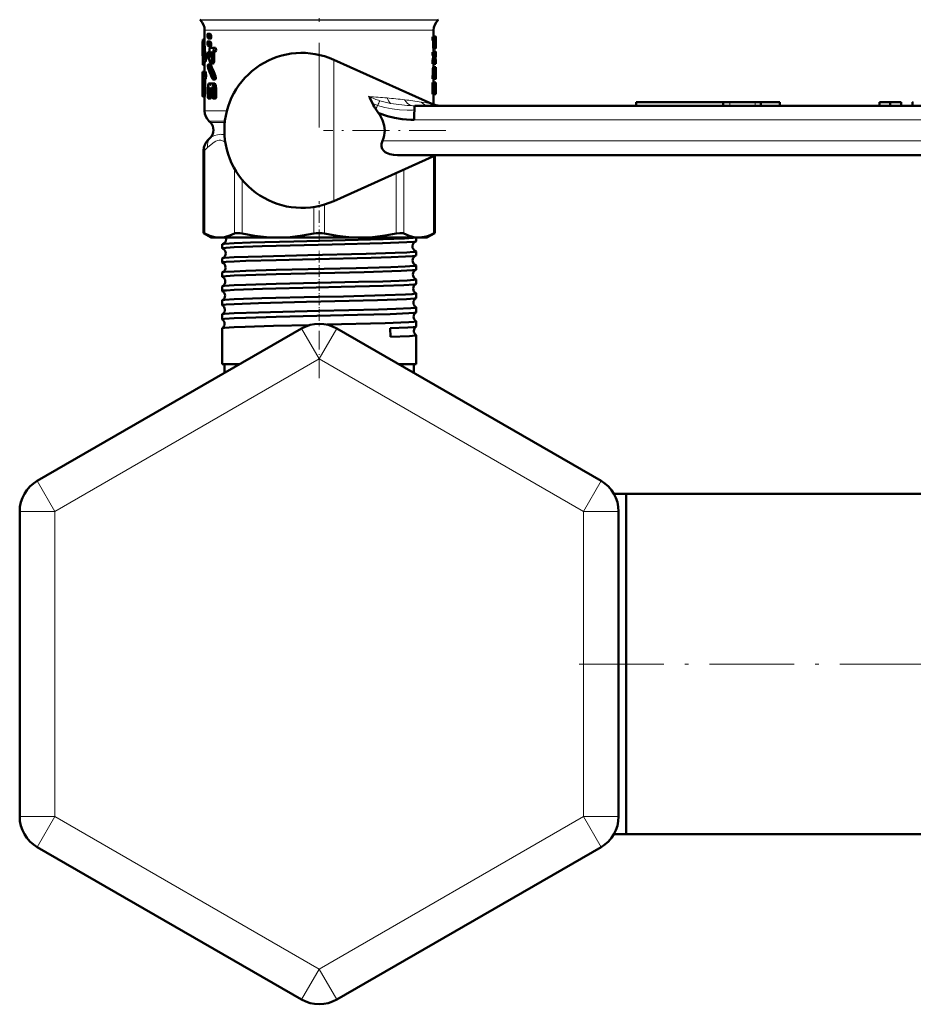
# Model space of a CAD drawing. Extents: x -1438 to 1837, y -1673 to 612.
# Tile 37 of 95: x -1438 to -1311, y -184 to -44. Entities that reach past the tile are written whole.
import ezdxf

# ---------------------------------------------------------------- set-up
doc = ezdxf.new("R2010")
doc.units = 0
doc.linetypes.add('DASHDOT', pattern=[18.5, 12, -3, 0.5, -3])

msp = doc.modelspace()

# ---------------------------------------------------------------- linework, layer by layer
at = {"color": 7, "linetype": 'DASHDOT', "lineweight": 18}
for p, q in [((-1395.78, -28.75), (-1395.78, -59.48)), ((-1358.87, -135.42), (-1299.77, -135.42))]:
    msp.add_line(p, q, dxfattribs=at)
at = {"color": 7, "lineweight": 18}
for p, q in [((-1412.69, -43.96), (-1395.78, -43.96)), ((-1412.61, -44.04), (-1395.78, -44.04)), ((-1395.78, -43.96), (-1378.86, -43.96)), ((-1395.78, -44.04), (-1378.94, -44.04)), ((-1412.03, -45.45), (-1404.72, -45.45)), ((-1404.72, -45.45), (-1395.78, -45.45)), ((-1395.78, -45.45), (-1380.76, -45.45)), ((-1380.76, -45.45), (-1379.53, -45.45)), ((-1393.7, -59.67), (-1393.7, -49.65)), ((-1338.38, -56.17), (-1338.38, -55.67)), ((-1337.49, -56.17), (-1337.49, -55.67)), ((-1333.91, -56.17), (-1333.91, -55.67)), ((-1330.46, -56.17), (-1330.46, -55.67)), ((-1311.55, -56.17), (-1311.55, -55.67)), ((-1311.49, -56.17), (-1311.49, -55.67)), ((-1412.03, -56.92), (-1408.88, -56.92)), ((-1382.49, -56.17), (-1382.22, -56.17)), ((-1409.14, -58.34), (-1411.44, -58.34)), ((-1411.22, -58.56), (-1409.17, -58.56)), ((-1382.29, -58.17), (-1302.19, -58.17)), ((-1393.7, -69.7), (-1393.7, -59.67)), ((-1301.36, -61.17), (-1386.81, -61.17)), ((-1412.02, -62.47), (-1412.17, -62.47)), ((-1412.02, -62.47), (-1412.02, -74.32)), ((-1379.53, -74.32), (-1379.53, -63.31)), ((-1407.8, -74.32), (-1407.8, -65.08)), ((-1383.75, -65.21), (-1383.75, -74.32)), ((-1406.72, -66.66), (-1406.72, -74.32)), ((-1384.83, -74.32), (-1384.83, -65.7)), ((-1396.54, -74.32), (-1396.54, -70.54)), ((-1395.01, -70.19), (-1395.01, -74.32)), ((-1395.78, -92.12), (-1398.28, -87.79)), ((-1395.78, -92.12), (-1393.28, -87.79)), ((-1395.78, -92.12), (-1433.28, -113.77)), ((-1395.78, -92.12), (-1358.28, -113.77)), ((-1433.28, -113.77), (-1435.78, -109.44)), ((-1358.28, -113.77), (-1355.78, -109.44)), ((-1433.28, -113.77), (-1438.28, -113.77)), ((-1433.28, -157.07), (-1433.28, -113.77)), ((-1358.28, -113.77), (-1358.28, -157.07)), ((-1358.28, -113.77), (-1353.28, -113.77)), ((-1433.28, -157.07), (-1438.28, -157.07)), ((-1433.28, -157.07), (-1435.78, -161.4)), ((-1395.78, -178.72), (-1433.28, -157.07)), ((-1358.28, -157.07), (-1395.78, -178.72)), ((-1358.28, -157.07), (-1355.78, -161.4)), ((-1358.28, -157.07), (-1353.28, -157.07)), ((-1395.78, -178.72), (-1398.28, -183.05)), ((-1395.78, -178.72), (-1393.28, -183.05))]:
    msp.add_line(p, q, dxfattribs=at)
at = {"color": 7, "lineweight": 50}
for p, q in [((-1412.61, -44.04), (-1412.69, -43.96)), ((-1378.94, -44.04), (-1378.86, -43.96)), ((-1412.03, -45.45), (-1412.03, -47.5)), ((-1411.57, -45.97), (-1411.59, -45.96)), ((-1411.27, -45.96), (-1411.59, -45.96)), ((-1411.26, -45.97), (-1411.57, -45.97)), ((-1411.46, -46.07), (-1411.57, -45.97)), ((-1411.15, -46.07), (-1411.46, -46.07)), ((-1411.41, -46.31), (-1411.46, -46.07)), ((-1411.15, -46.07), (-1411.26, -45.97)), ((-1411.1, -46.31), (-1411.15, -46.07)), ((-1379.53, -45.45), (-1379.53, -46.4)), ((-1412.33, -47.5), (-1412.33, -48.73)), ((-1412.03, -46.83), (-1412.29, -46.83)), ((-1412.03, -46.76), (-1412.27, -46.76)), ((-1411.64, -46.21), (-1411.64, -46.3)), ((-1411.64, -46.3), (-1411.6, -46.54)), ((-1411.64, -47.3), (-1411.64, -47.39)), ((-1411.64, -47.39), (-1411.6, -47.63)), ((-1411.6, -46.54), (-1411.49, -46.64)), ((-1411.57, -47.06), (-1411.59, -47.05)), ((-1411.27, -47.05), (-1411.59, -47.05)), ((-1411.26, -47.06), (-1411.57, -47.06)), ((-1411.46, -47.16), (-1411.57, -47.06)), ((-1411.16, -46.65), (-1411.48, -46.65)), ((-1411.15, -47.16), (-1411.46, -47.16)), ((-1411.41, -47.4), (-1411.46, -47.16)), ((-1411.1, -46.31), (-1411.41, -46.31)), ((-1411.41, -46.4), (-1411.41, -46.31)), ((-1411.1, -46.4), (-1411.41, -46.4)), ((-1411.1, -47.4), (-1411.41, -47.4)), ((-1411.41, -47.49), (-1411.41, -47.4)), ((-1411.1, -47.49), (-1411.41, -47.49)), ((-1411.15, -47.16), (-1411.26, -47.06)), ((-1411.1, -47.4), (-1411.15, -47.16)), ((-1411.1, -46.4), (-1411.1, -46.31)), ((-1411.1, -47.49), (-1411.1, -47.4)), ((-1379.37, -46.4), (-1379.67, -46.4)), ((-1379.37, -46.89), (-1379.67, -46.89)), ((-1379.6, -47.57), (-1379.6, -46.99)), ((-1379.3, -46.99), (-1379.6, -46.99)), ((-1379.25, -46.34), (-1379.53, -46.34)), ((-1379.37, -46.4), (-1379.23, -46.4)), ((-1379.37, -46.89), (-1379.31, -46.89)), ((-1379.3, -47.57), (-1379.3, -46.99)), ((-1379.26, -46.89), (-1379.25, -46.89)), ((-1379.26, -47.48), (-1379.26, -46.99)), ((-1379.24, -46.99), (-1379.26, -46.99)), ((-1379.24, -47.48), (-1379.26, -47.48)), ((-1379.24, -46.99), (-1379.24, -47.48)), ((-1379.23, -46.4), (-1379.23, -46.64)), ((-1379.23, -46.64), (-1379.23, -47.57)), ((-1411.86, -48.92), (-1412.16, -48.92)), ((-1411.6, -47.63), (-1411.49, -47.73)), ((-1411.22, -48.59), (-1411.52, -48.59)), ((-1411.16, -47.74), (-1411.48, -47.74)), ((-1411.21, -48.65), (-1411.48, -48.65)), ((-1411.26, -47.95), (-1410.83, -47.95)), ((-1411.26, -48.52), (-1411.21, -48.68)), ((-1411.26, -48.52), (-1411.26, -48.52)), ((-1411.21, -48.68), (-1411.21, -49.06)), ((-1410.7, -48.84), (-1411.03, -48.84)), ((-1411.03, -49.88), (-1411.03, -48.84)), ((-1410.59, -48.52), (-1410.92, -48.52)), ((-1410.83, -48.52), (-1410.92, -48.52)), ((-1410.5, -47.95), (-1410.83, -47.95)), ((-1410.5, -48.52), (-1410.83, -48.52)), ((-1410.7, -49.88), (-1410.7, -48.84)), ((-1410.5, -48.52), (-1410.59, -48.52)), ((-1379.37, -48.55), (-1379.67, -48.55)), ((-1379.3, -47.57), (-1379.6, -47.57)), ((-1379.26, -48.06), (-1379.56, -48.06)), ((-1379.53, -48.06), (-1379.53, -48.55)), ((-1379.24, -48.49), (-1379.53, -48.49)), ((-1379.37, -48.55), (-1379.23, -48.55)), ((-1379.26, -47.57), (-1379.25, -47.57)), ((-1379.26, -48.06), (-1379.24, -48.06)), ((-1379.23, -48.55), (-1379.23, -48.8)), ((-1379.23, -48.8), (-1379.23, -48.91)), ((-1379.23, -48.91), (-1379.23, -49.12)), ((-1412.3, -49.83), (-1412.3, -49.26)), ((-1412.23, -49.83), (-1412.3, -49.83)), ((-1411.89, -49.91), (-1412.2, -49.91)), ((-1412.03, -49.91), (-1412.03, -51.35)), ((-1411.18, -50.3), (-1411.5, -50.3)), ((-1411.23, -49.19), (-1411.29, -49.19)), ((-1410.81, -50.2), (-1411.13, -50.2)), ((-1410.7, -49.88), (-1411.03, -49.88)), ((-1379.81, -55.91), (-1393.7, -49.65)), ((-1379.7, -49.97), (-1379.7, -49.97)), ((-1379.4, -49.97), (-1379.7, -49.97)), ((-1379.4, -49.97), (-1379.7, -49.97)), ((-1379.38, -49.76), (-1379.69, -49.76)), ((-1379.37, -49.04), (-1379.67, -49.04)), ((-1379.37, -50.22), (-1379.67, -50.22)), ((-1379.59, -49.22), (-1379.59, -49.04)), ((-1379.29, -49.22), (-1379.59, -49.22)), ((-1379.53, -50.22), (-1379.53, -50.71)), ((-1379.4, -49.97), (-1379.4, -49.97)), ((-1379.37, -49.04), (-1379.29, -49.04)), ((-1379.37, -50.22), (-1379.23, -50.22)), ((-1379.29, -49.22), (-1379.29, -49.04)), ((-1379.26, -49.55), (-1379.26, -49.73)), ((-1379.23, -49.7), (-1379.26, -49.7)), ((-1379.26, -49.73), (-1379.23, -49.73)), ((-1379.23, -49.73), (-1379.23, -49.7)), ((-1379.23, -49.73), (-1379.23, -50.22)), ((-1412.33, -51.35), (-1412.2, -51.35)), ((-1412.33, -51.35), (-1412.33, -52.37)), ((-1412.03, -50.37), (-1412.27, -50.37)), ((-1411.9, -51.35), (-1412.2, -51.35)), ((-1411.14, -50.36), (-1411.46, -50.36)), ((-1379.63, -51.79), (-1379.63, -50.95)), ((-1379.33, -50.95), (-1379.63, -50.95)), ((-1379.6, -50.71), (-1379.3, -50.71)), ((-1379.33, -51.79), (-1379.33, -50.95)), ((-1379.24, -50.71), (-1379.3, -50.71)), ((-1379.27, -51.45), (-1379.28, -51.55)), ((-1379.28, -51.55), (-1379.28, -51.79)), ((-1379.27, -51.46), (-1379.27, -51.45)), ((-1379.23, -50.95), (-1379.26, -50.95)), ((-1379.23, -50.95), (-1379.24, -50.71)), ((-1379.23, -51.35), (-1379.23, -50.95)), ((-1412.33, -52.37), (-1412.32, -52.58)), ((-1412.33, -53.24), (-1412.32, -53.05)), ((-1412.32, -53.08), (-1412.33, -53.29)), ((-1412.32, -52.58), (-1412.32, -53.08)), ((-1411.97, -52.58), (-1412.27, -52.58)), ((-1412.27, -54.34), (-1412.27, -52.58)), ((-1412.25, -52.37), (-1412.2, -52.37)), ((-1411.9, -52.37), (-1412.2, -52.37)), ((-1411.97, -54.34), (-1411.97, -52.58)), ((-1411.41, -53.01), (-1411.35, -53.01)), ((-1411.07, -53.01), (-1411.35, -53.01)), ((-1411.06, -53.01), (-1410.98, -53.01)), ((-1410.65, -53.01), (-1410.98, -53.01)), ((-1410.54, -52.44), (-1410.87, -52.44)), ((-1410.47, -51.92), (-1410.8, -51.92)), ((-1379.7, -54.28), (-1379.7, -53.11)), ((-1379.4, -53.11), (-1379.7, -53.11)), ((-1379.37, -51.88), (-1379.67, -51.88)), ((-1379.37, -52.37), (-1379.67, -52.37)), ((-1379.37, -52.86), (-1379.67, -52.86)), ((-1379.64, -51.88), (-1379.63, -51.79)), ((-1379.33, -51.79), (-1379.63, -51.79)), ((-1379.53, -52.37), (-1379.53, -52.86)), ((-1379.53, -52.37), (-1379.24, -52.37)), ((-1379.4, -54.28), (-1379.4, -53.11)), ((-1379.37, -51.88), (-1379.34, -51.88)), ((-1379.37, -52.37), (-1379.26, -52.37)), ((-1379.37, -52.86), (-1379.23, -52.86)), ((-1379.34, -51.88), (-1379.33, -51.79)), ((-1379.24, -51.79), (-1379.28, -51.79)), ((-1379.28, -51.82), (-1379.23, -51.82)), ((-1379.27, -51.88), (-1379.26, -51.88)), ((-1379.23, -51.82), (-1379.24, -51.79)), ((-1379.23, -52.13), (-1379.24, -52.13)), ((-1379.23, -52.13), (-1379.23, -51.8)), ((-1379.23, -52.86), (-1379.23, -53.11)), ((-1379.23, -53.11), (-1379.23, -54.28)), ((-1412.33, -53.26), (-1412.33, -53.24)), ((-1412.33, -53.24), (-1412.33, -54.44)), ((-1412.33, -53.29), (-1412.33, -53.26)), ((-1411.97, -54.34), (-1412.27, -54.34)), ((-1411.59, -53.72), (-1411.59, -54.86)), ((-1411.29, -53.74), (-1411.45, -53.74)), ((-1411.45, -54.86), (-1411.45, -53.74)), ((-1411.34, -53.58), (-1411.41, -53.58)), ((-1411.34, -53.58), (-1411.41, -53.58)), ((-1411.34, -53.58), (-1411.29, -53.74)), ((-1411.29, -53.74), (-1411.29, -54.07)), ((-1411.17, -53.17), (-1411.25, -53.17)), ((-1410.93, -54.35), (-1411.21, -54.35)), ((-1411.13, -54.86), (-1411.13, -54.35)), ((-1411.12, -53.74), (-1411.07, -53.58)), ((-1410.93, -53.74), (-1411.12, -53.74)), ((-1411.12, -54.07), (-1411.12, -53.74)), ((-1410.93, -54.07), (-1411.12, -54.07)), ((-1410.98, -53.58), (-1411.07, -53.58)), ((-1410.99, -53.58), (-1411.07, -53.58)), ((-1410.99, -53.58), (-1410.93, -53.74)), ((-1410.93, -53.74), (-1410.93, -54.86)), ((-1410.39, -53.72), (-1410.73, -53.72)), ((-1410.72, -54.86), (-1410.72, -53.72)), ((-1410.39, -54.86), (-1410.39, -53.72)), ((-1379.4, -54.28), (-1379.7, -54.28)), ((-1379.34, -53.79), (-1379.34, -53.6)), ((-1379.24, -53.6), (-1379.34, -53.6)), ((-1379.24, -53.79), (-1379.34, -53.79)), ((-1379.31, -53.35), (-1379.26, -53.35)), ((-1379.31, -54.04), (-1379.26, -54.04)), ((-1379.24, -53.6), (-1379.24, -53.79)), ((-1379.23, -54.28), (-1379.23, -54.53)), ((-1412, -54.85), (-1412.3, -54.85)), ((-1412.03, -54.85), (-1412.03, -56.92)), ((-1411.21, -55.15), (-1411.52, -55.15)), ((-1411.13, -54.86), (-1411.45, -54.86)), ((-1410.5, -55.14), (-1410.83, -55.14)), ((-1410.39, -54.86), (-1410.72, -54.86)), ((-1379.37, -54.53), (-1379.67, -54.53)), ((-1379.53, -54.53), (-1379.53, -56.02)), ((-1379.37, -54.53), (-1379.23, -54.53)), ((-1350.8, -55.67), (-1350.78, -55.67)), ((-1350.8, -56.17), (-1350.8, -55.67)), ((-1350.78, -55.67), (-1350.56, -55.67)), ((-1350.56, -55.67), (-1349.93, -55.67)), ((-1349.93, -55.67), (-1348.42, -55.67)), ((-1348.42, -55.67), (-1346.92, -55.67)), ((-1346.92, -55.67), (-1345.15, -55.67)), ((-1345.15, -55.67), (-1338.42, -55.67)), ((-1338.42, -55.67), (-1338.38, -55.67)), ((-1338.42, -56.17), (-1338.42, -55.67)), ((-1338.38, -55.67), (-1337.49, -55.67)), ((-1337.49, -55.67), (-1333.91, -55.67)), ((-1333.91, -55.67), (-1333.1, -55.67)), ((-1333.1, -55.67), (-1333.08, -55.67)), ((-1333.1, -56.17), (-1333.1, -55.67)), ((-1333.08, -55.67), (-1332.76, -55.67)), ((-1332.76, -55.67), (-1331.97, -55.67)), ((-1331.97, -55.67), (-1331.14, -55.67)), ((-1331.14, -55.67), (-1330.75, -55.67)), ((-1330.75, -55.67), (-1330.46, -55.67)), ((-1330.46, -55.67), (-1330.41, -55.67)), ((-1330.41, -55.67), (-1330.4, -55.67)), ((-1330.4, -56.17), (-1330.4, -55.67)), ((-1316.28, -55.67), (-1314.73, -55.67)), ((-1316.28, -56.17), (-1316.28, -55.67)), ((-1314.73, -55.67), (-1313.17, -55.67)), ((-1314.73, -56.17), (-1314.73, -55.67)), ((-1313.17, -56.17), (-1313.17, -55.67)), ((-1313.17, -56.17), (-1313.17, -55.67)), ((-1311.55, -55.67), (-1311.57, -55.67)), ((-1311.57, -56.17), (-1311.57, -55.67)), ((-1311.49, -55.67), (-1311.55, -55.67)), ((-1311.46, -55.67), (-1311.49, -55.67)), ((-1382.22, -56.17), (-1302.13, -56.17)), ((-1411.22, -58.56), (-1411.44, -58.34)), ((-1412.17, -74.24), (-1412.17, -62.47)), ((-1379.23, -63.17), (-1393.7, -69.7)), ((-1305.03, -63.17), (-1384.68, -63.17)), ((-1379.38, -74.24), (-1379.38, -63.24)), ((-1412.17, -74.24), (-1412.02, -74.32)), ((-1411.08, -74.87), (-1412.17, -74.24)), ((-1411.08, -74.87), (-1409.91, -74.87)), ((-1409.91, -74.87), (-1401.63, -74.87)), ((-1401.63, -74.87), (-1389.92, -74.87)), ((-1389.92, -74.87), (-1381.64, -74.87)), ((-1382.02, -75.42), (-1382.02, -74.87)), ((-1381.64, -74.87), (-1380.48, -74.87)), ((-1380.48, -74.87), (-1379.38, -74.24)), ((-1379.53, -74.32), (-1379.38, -74.24)), ((-1409.54, -76.42), (-1409.54, -75.86)), ((-1382.02, -77.43), (-1382.02, -76.85)), ((-1409.54, -78.44), (-1409.54, -77.85)), ((-1382.02, -79.44), (-1382.02, -78.84)), ((-1409.54, -80.45), (-1409.54, -79.83)), ((-1382.02, -81.46), (-1382.02, -80.83)), ((-1409.54, -82.47), (-1409.54, -81.82)), ((-1409.54, -84.49), (-1409.54, -83.8)), ((-1382.02, -83.48), (-1382.02, -82.81)), ((-1382.02, -85.5), (-1382.02, -84.79)), ((-1409.54, -86.51), (-1409.54, -85.78)), ((-1398.28, -87.79), (-1435.78, -109.44)), ((-1409.54, -92.87), (-1409.54, -87.76)), ((-1393.28, -87.79), (-1355.78, -109.44)), ((-1385.69, -87.76), (-1385.67, -88.98)), ((-1382.02, -87.52), (-1382.02, -86.77)), ((-1382.02, -92.87), (-1382.02, -88.75)), ((-1407.85, -92.87), (-1409.54, -92.87)), ((-1407.08, -92.87), (-1409.23, -92.87)), ((-1409.23, -94.11), (-1409.23, -92.87)), ((-1407.08, -92.87), (-1407.85, -92.87)), ((-1382.02, -92.87), (-1384.47, -92.87)), ((-1382.33, -92.87), (-1384.47, -92.87)), ((-1382.33, -94.11), (-1382.33, -92.87)), ((-1353.95, -111.27), (-1352.23, -111.27)), ((-1352.23, -150.69), (-1352.23, -111.27)), ((-1352.23, -111.27), (-1307.23, -111.27)), ((-1352.23, -135.42), (-1352.23, -111.27)), ((-1438.28, -157.07), (-1438.28, -113.77)), ((-1353.28, -113.77), (-1353.28, -157.07)), ((-1352.23, -159.57), (-1352.23, -135.42)), ((-1352.23, -159.57), (-1352.23, -150.69)), ((-1353.95, -159.57), (-1352.23, -159.57)), ((-1353.95, -159.57), (-1352.23, -159.57)), ((-1352.23, -159.57), (-1307.23, -159.57)), ((-1398.28, -183.05), (-1435.78, -161.4)), ((-1355.78, -161.4), (-1393.28, -183.05))]:
    msp.add_line(p, q, dxfattribs=at)
at = {"color": 7, "linetype": 'DASHDOT', "lineweight": 18, "ltscale": 0.015}
msp.add_line((-1337.5, -56.22), (-1337.5, -55.62), dxfattribs=at)
at = {"color": 7, "linetype": 'DASHDOT', "lineweight": 18, "ltscale": 0.434381}
msp.add_line((-1377.78, -59.67), (-1395.15, -59.67), dxfattribs=at)
at = {"color": 7, "linetype": 'DASHDOT', "lineweight": 18, "ltscale": 0.144729}
msp.add_line((-1395.78, -75.5), (-1395.78, -69.71), dxfattribs=at)
at = {"color": 7, "linetype": 'DASHDOT', "lineweight": 18, "ltscale": 0.043444}
msp.add_line((-1395.78, -78.42), (-1395.78, -76.68), dxfattribs=at)
at = {"color": 7, "linetype": 'DASHDOT', "lineweight": 18, "ltscale": 0.044139}
msp.add_line((-1395.78, -80.44), (-1395.78, -78.67), dxfattribs=at)
at = {"color": 7, "linetype": 'DASHDOT', "lineweight": 18, "ltscale": 0.04498}
msp.add_line((-1395.78, -82.46), (-1395.78, -80.66), dxfattribs=at)
at = {"color": 7, "linetype": 'DASHDOT', "lineweight": 18, "ltscale": 0.045964}
msp.add_line((-1395.78, -84.48), (-1395.78, -82.64), dxfattribs=at)
at = {"color": 7, "linetype": 'DASHDOT', "lineweight": 18, "ltscale": 0.047104}
msp.add_line((-1395.78, -86.51), (-1395.78, -84.62), dxfattribs=at)
at = {"color": 7, "linetype": 'DASHDOT', "lineweight": 18, "ltscale": 0.220605}
msp.add_line((-1395.78, -94.85), (-1395.78, -86.02), dxfattribs=at)
at = {"color": 7, "lineweight": 50}
for points in [[(-1411.59, -45.96), (-1411.59, -45.96), (-1411.6, -45.97), (-1411.6, -45.97), (-1411.62, -46), (-1411.63, -46.07), (-1411.64, -46.21)], [(-1412.29, -46.83), (-1412.28, -46.78), (-1412.27, -46.76), (-1412.27, -46.76), (-1412.27, -46.76), (-1412.27, -46.76)], [(-1411.59, -47.05), (-1411.59, -47.05), (-1411.6, -47.05), (-1411.6, -47.06), (-1411.62, -47.09), (-1411.63, -47.16), (-1411.64, -47.3)], [(-1411.48, -46.65), (-1411.47, -46.65), (-1411.46, -46.64), (-1411.45, -46.63), (-1411.44, -46.6), (-1411.41, -46.4)], [(-1411.48, -47.74), (-1411.47, -47.73), (-1411.46, -47.73), (-1411.45, -47.72), (-1411.44, -47.69), (-1411.41, -47.49)], [(-1411.16, -46.65), (-1411.15, -46.65), (-1411.15, -46.64), (-1411.14, -46.63), (-1411.12, -46.6), (-1411.11, -46.53), (-1411.1, -46.4)], [(-1411.16, -47.74), (-1411.15, -47.73), (-1411.15, -47.73), (-1411.14, -47.72), (-1411.12, -47.69), (-1411.11, -47.62), (-1411.1, -47.49)], [(-1379.67, -46.89), (-1379.7, -46.8), (-1379.7, -46.51), (-1379.69, -46.44), (-1379.67, -46.4)], [(-1379.6, -46.99), (-1379.6, -46.92), (-1379.61, -46.9), (-1379.61, -46.89)], [(-1379.37, -46.89), (-1379.39, -46.8), (-1379.4, -46.51), (-1379.38, -46.44), (-1379.37, -46.4)], [(-1379.3, -46.99), (-1379.3, -46.92), (-1379.31, -46.9), (-1379.31, -46.89)], [(-1412.2, -49.91), (-1412.19, -49.91), (-1412.19, -49.91), (-1412.19, -49.9), (-1412.18, -49.89), (-1412.17, -49.85), (-1412.13, -49.52), (-1412.16, -48.92)], [(-1411.89, -49.91), (-1411.89, -49.91), (-1411.89, -49.9), (-1411.88, -49.89), (-1411.87, -49.86), (-1411.83, -49.57), (-1411.86, -48.92)], [(-1411.52, -48.59), (-1411.53, -48.59), (-1411.54, -48.6), (-1411.55, -48.61), (-1411.56, -48.64), (-1411.58, -48.71), (-1411.59, -48.87), (-1411.57, -49.11)], [(-1411.48, -48.65), (-1411.5, -48.61), (-1411.51, -48.6), (-1411.52, -48.59)], [(-1411.26, -47.95), (-1411.32, -48.03), (-1411.35, -48.26), (-1411.33, -48.41), (-1411.31, -48.48), (-1411.29, -48.51), (-1411.26, -48.52)], [(-1411.03, -48.84), (-1411, -48.62), (-1410.98, -48.56), (-1410.92, -48.52)], [(-1410.83, -48.52), (-1410.76, -48.44), (-1410.73, -48.21), (-1410.75, -48.05), (-1410.83, -47.95)], [(-1410.7, -48.84), (-1410.69, -48.66), (-1410.66, -48.58), (-1410.63, -48.54), (-1410.59, -48.52)], [(-1410.5, -48.52), (-1410.43, -48.44), (-1410.4, -48.3), (-1410.42, -48.05), (-1410.5, -47.95)], [(-1379.67, -49.04), (-1379.7, -48.95), (-1379.7, -48.67), (-1379.69, -48.59), (-1379.67, -48.55)], [(-1379.56, -48.06), (-1379.59, -47.94), (-1379.6, -47.57)], [(-1379.37, -49.04), (-1379.39, -48.95), (-1379.4, -48.67), (-1379.38, -48.59), (-1379.37, -48.55)], [(-1379.26, -48.06), (-1379.29, -47.94), (-1379.3, -47.57)], [(-1379.23, -47.57), (-1379.23, -47.97), (-1379.24, -48.06)], [(-1412.27, -50.37), (-1412.27, -50.36), (-1412.27, -50.36), (-1412.27, -50.36), (-1412.28, -50.35), (-1412.29, -50.27), (-1412.3, -49.83)], [(-1412.23, -49.84), (-1412.21, -49.89), (-1412.21, -49.9), (-1412.2, -49.91), (-1412.2, -49.91), (-1412.2, -49.91)], [(-1411.5, -50.3), (-1411.5, -50.3), (-1411.51, -50.31), (-1411.52, -50.32), (-1411.54, -50.34), (-1411.56, -50.41), (-1411.57, -50.57), (-1411.54, -50.81)], [(-1411.46, -50.36), (-1411.47, -50.32), (-1411.48, -50.31), (-1411.49, -50.3), (-1411.5, -50.3)], [(-1411.21, -49.06), (-1411.22, -49.17), (-1411.24, -49.21), (-1411.25, -49.22), (-1411.26, -49.22)], [(-1411.19, -50.14), (-1411.17, -50.18), (-1411.15, -50.19), (-1411.13, -50.2)], [(-1411.14, -50.36), (-1411.16, -50.31), (-1411.17, -50.3), (-1411.18, -50.3)], [(-1411.13, -50.2), (-1411.12, -50.2), (-1411.09, -50.18), (-1411.06, -50.09), (-1411.03, -49.88)], [(-1410.81, -50.2), (-1410.8, -50.2), (-1410.77, -50.18), (-1410.75, -50.14), (-1410.72, -50.05), (-1410.7, -49.88)], [(-1379.67, -50.22), (-1379.69, -50.15), (-1379.7, -49.97)], [(-1379.37, -50.22), (-1379.39, -50.15), (-1379.4, -49.97)], [(-1412.2, -52.37), (-1412.17, -52.31), (-1412.13, -51.92), (-1412.14, -51.63), (-1412.17, -51.4), (-1412.2, -51.35)], [(-1411.9, -52.37), (-1411.86, -52.31), (-1411.83, -51.94), (-1411.85, -51.49), (-1411.87, -51.39), (-1411.9, -51.35)], [(-1379.63, -50.95), (-1379.61, -50.73), (-1379.61, -50.71), (-1379.6, -50.71), (-1379.6, -50.71), (-1379.6, -50.71)], [(-1379.33, -50.95), (-1379.31, -50.73), (-1379.3, -50.71), (-1379.3, -50.71), (-1379.3, -50.71), (-1379.3, -50.71)], [(-1379.23, -51.36), (-1379.23, -51.69), (-1379.23, -51.81), (-1379.23, -51.82), (-1379.23, -51.82)], [(-1412.27, -52.58), (-1412.27, -52.43), (-1412.25, -52.37)], [(-1411.97, -52.58), (-1411.97, -52.43), (-1411.95, -52.37)], [(-1411.41, -53.01), (-1411.5, -53.08), (-1411.55, -53.27), (-1411.59, -53.72)], [(-1411.25, -53.17), (-1411.28, -53.07), (-1411.35, -53.01)], [(-1411.06, -53.01), (-1411.14, -53.07), (-1411.17, -53.17)], [(-1410.73, -53.72), (-1410.75, -53.41), (-1410.8, -53.23), (-1410.87, -53.08), (-1410.98, -53.01)], [(-1410.93, -52.38), (-1410.9, -52.42), (-1410.88, -52.43), (-1410.87, -52.44)], [(-1410.87, -52.44), (-1410.85, -52.43), (-1410.83, -52.42), (-1410.81, -52.39), (-1410.77, -52.23), (-1410.8, -51.92)], [(-1410.39, -53.72), (-1410.42, -53.41), (-1410.49, -53.18), (-1410.54, -53.09), (-1410.58, -53.04), (-1410.65, -53.01)], [(-1410.54, -52.44), (-1410.52, -52.43), (-1410.5, -52.42), (-1410.48, -52.39), (-1410.46, -52.34), (-1410.43, -52.23), (-1410.47, -51.92)], [(-1379.67, -52.37), (-1379.7, -52.28), (-1379.7, -52), (-1379.69, -51.92), (-1379.67, -51.88)], [(-1379.7, -53.11), (-1379.69, -52.93), (-1379.68, -52.89), (-1379.67, -52.86)], [(-1379.37, -52.37), (-1379.39, -52.28), (-1379.4, -52), (-1379.38, -51.92), (-1379.37, -51.88)], [(-1379.4, -53.11), (-1379.39, -52.93), (-1379.38, -52.89), (-1379.37, -52.86)], [(-1379.26, -51.88), (-1379.25, -51.96), (-1379.25, -52.31), (-1379.25, -52.36), (-1379.26, -52.37)], [(-1379.24, -52.37), (-1379.24, -52.37), (-1379.24, -52.37), (-1379.23, -52.35), (-1379.23, -52.13)], [(-1412.3, -54.85), (-1412.3, -54.85), (-1412.3, -54.85), (-1412.3, -54.85), (-1412.29, -54.81), (-1412.27, -54.34)], [(-1412, -54.85), (-1412, -54.85), (-1412, -54.85), (-1412, -54.85), (-1411.99, -54.81), (-1411.97, -54.34)], [(-1411.45, -53.74), (-1411.44, -53.63), (-1411.41, -53.58)], [(-1411.29, -54.07), (-1411.28, -54.25), (-1411.25, -54.32), (-1411.23, -54.35), (-1411.21, -54.35)], [(-1411.21, -53.22), (-1411.22, -53.22), (-1411.23, -53.21), (-1411.25, -53.17)], [(-1411.17, -53.17), (-1411.19, -53.21), (-1411.2, -53.22), (-1411.2, -53.22), (-1411.21, -53.22)], [(-1411.21, -54.35), (-1411.19, -54.35), (-1411.18, -54.34), (-1411.16, -54.31), (-1411.14, -54.24), (-1411.12, -54.07)], [(-1379.67, -54.53), (-1379.69, -54.46), (-1379.7, -54.28)], [(-1379.37, -54.53), (-1379.39, -54.46), (-1379.4, -54.28)], [(-1379.34, -53.6), (-1379.32, -53.38), (-1379.31, -53.36), (-1379.31, -53.35)], [(-1379.31, -54.04), (-1379.31, -54.04), (-1379.32, -54.01), (-1379.34, -53.79)], [(-1379.26, -53.35), (-1379.25, -53.36), (-1379.25, -53.38), (-1379.24, -53.6)], [(-1379.24, -53.79), (-1379.25, -53.99), (-1379.25, -54.03), (-1379.26, -54.04)], [(-1411.59, -54.86), (-1411.57, -55.05), (-1411.55, -55.12), (-1411.53, -55.14), (-1411.52, -55.15)], [(-1411.52, -55.15), (-1411.52, -55.15), (-1411.51, -55.14), (-1411.5, -55.13), (-1411.49, -55.11), (-1411.45, -54.94), (-1411.45, -54.86)], [(-1411.21, -55.15), (-1411.2, -55.14), (-1411.19, -55.14), (-1411.18, -55.13), (-1411.17, -55.1), (-1411.14, -55.02), (-1411.13, -54.86)], [(-1410.93, -54.86), (-1410.9, -55.06), (-1410.87, -55.12), (-1410.85, -55.14), (-1410.83, -55.14)], [(-1410.83, -55.14), (-1410.81, -55.14), (-1410.8, -55.13), (-1410.77, -55.1), (-1410.73, -54.92), (-1410.72, -54.86)], [(-1410.5, -55.14), (-1410.48, -55.14), (-1410.45, -55.12), (-1410.43, -55.08), (-1410.41, -55), (-1410.39, -54.86)], [(-1388.21, -55.84), (-1388.61, -55.05), (-1388.68, -54.89), (-1388.69, -54.87), (-1388.68, -54.87)], [(-1386.47, -59.67), (-1386.55, -58.96), (-1386.78, -58.23), (-1387.19, -57.47), (-1387.37, -57.21)], [(-1387.37, -57.21), (-1387.33, -57.22), (-1386.08, -57.64), (-1385.09, -57.88), (-1383.99, -58.06), (-1382.76, -58.16), (-1382.29, -58.17)], [(-1386.81, -61.17), (-1386.66, -60.79), (-1386.55, -60.41), (-1386.49, -60.04), (-1386.47, -59.67)], [(-1384.68, -63.17), (-1385.21, -63.15), (-1385.73, -63.05), (-1386.2, -62.87), (-1386.42, -62.74), (-1386.62, -62.58), (-1386.82, -62.3), (-1386.93, -61.95), (-1386.93, -61.56), (-1386.81, -61.17)], [(-1412.02, -74.32), (-1411.29, -74.63), (-1410.59, -74.81), (-1409.91, -74.87)], [(-1409.91, -74.87), (-1409.2, -74.81), (-1408.47, -74.61), (-1407.8, -74.32)], [(-1408.99, -75.11), (-1409.04, -75.4), (-1409.22, -75.67), (-1409.47, -75.82), (-1409.49, -75.83)], [(-1407.85, -75.7), (-1405.54, -75.61), (-1399.37, -75.44), (-1390.26, -75.23), (-1386.7, -75.13), (-1383.68, -75.02), (-1382.44, -74.94), (-1382.12, -74.9), (-1382.05, -74.88), (-1382.03, -74.87)], [(-1407.85, -76.26), (-1403.87, -76.12), (-1393.91, -75.88), (-1386.77, -75.69), (-1383.34, -75.56), (-1382.29, -75.48), (-1382.05, -75.44)], [(-1407.8, -74.32), (-1407.66, -74.27), (-1407.47, -74.24), (-1407, -74.27), (-1406.72, -74.32)], [(-1406.72, -74.32), (-1404.95, -74.63), (-1403.27, -74.81), (-1401.63, -74.87)], [(-1401.63, -74.87), (-1399.91, -74.81), (-1398.14, -74.61), (-1396.54, -74.32)], [(-1395.01, -74.32), (-1393.24, -74.63), (-1391.56, -74.81), (-1389.92, -74.87)], [(-1389.92, -74.87), (-1388.2, -74.81), (-1386.43, -74.61), (-1384.83, -74.32)], [(-1384.83, -74.32), (-1384.3, -74.24), (-1383.89, -74.27), (-1383.75, -74.32)], [(-1383.75, -74.32), (-1383.02, -74.63), (-1382.32, -74.81), (-1381.64, -74.87)], [(-1382.05, -75.44), (-1382.27, -75.56), (-1382.47, -75.81), (-1382.54, -76.12)], [(-1381.64, -74.87), (-1381.23, -74.85), (-1380.83, -74.79), (-1380.39, -74.67), (-1379.95, -74.51), (-1379.53, -74.32)], [(-1409.54, -75.86), (-1409.53, -75.85), (-1409.53, -75.85), (-1409.52, -75.84), (-1409.49, -75.83)], [(-1409.54, -76.42), (-1409.54, -76.42), (-1409.53, -76.42), (-1409.53, -76.41), (-1409.51, -76.41), (-1409.34, -76.37), (-1408.99, -76.33), (-1407.85, -76.26)], [(-1409.49, -75.83), (-1409.19, -75.79), (-1407.85, -75.7)], [(-1407.85, -77.69), (-1403.87, -77.55), (-1397.38, -77.39), (-1389.12, -77.19), (-1384.97, -77.06), (-1383.34, -76.99), (-1382.44, -76.93), (-1382.17, -76.9), (-1382.03, -76.87), (-1382.02, -76.86), (-1382.02, -76.86), (-1382.02, -76.85)], [(-1409.5, -77.82), (-1409.22, -77.78), (-1407.85, -77.69)], [(-1407.85, -78.28), (-1406.19, -78.21), (-1401.86, -78.08), (-1396.3, -77.95), (-1388.38, -77.75), (-1385.55, -77.67), (-1383.54, -77.58), (-1382.51, -77.52), (-1382.14, -77.47), (-1382.04, -77.45)], [(-1409.54, -78.44), (-1409.54, -78.44), (-1409.53, -78.43), (-1409.53, -78.43), (-1409.51, -78.42), (-1409.34, -78.38), (-1408.99, -78.35), (-1407.85, -78.28)], [(-1407.85, -79.68), (-1406.19, -79.61), (-1401.86, -79.48), (-1390.52, -79.21), (-1385.61, -79.07), (-1383.56, -78.99), (-1382.24, -78.9), (-1382.04, -78.86), (-1382.02, -78.85), (-1382.02, -78.85), (-1382.02, -78.84), (-1382.02, -78.84)], [(-1407.85, -80.29), (-1406.2, -80.22), (-1401.88, -80.1), (-1389.38, -79.79), (-1384.15, -79.63), (-1382.52, -79.53), (-1382.13, -79.49), (-1382.04, -79.46)], [(-1409.54, -80.45), (-1409.54, -80.45), (-1409.53, -80.45), (-1409.53, -80.44), (-1409.51, -80.43), (-1409.34, -80.4), (-1408.99, -80.36), (-1407.85, -80.29)], [(-1409.51, -79.81), (-1409.45, -79.8), (-1409.24, -79.77), (-1407.85, -79.68)], [(-1407.85, -81.66), (-1406.2, -81.59), (-1401.88, -81.47), (-1390.2, -81.19), (-1386.72, -81.1), (-1383.3, -80.96), (-1382.33, -80.89), (-1382.05, -80.85), (-1382.03, -80.84), (-1382.02, -80.83), (-1382.02, -80.83), (-1382.02, -80.83)], [(-1409.54, -82.47), (-1409.54, -82.47), (-1409.53, -82.46), (-1409.53, -82.46), (-1409.51, -82.45), (-1409.3, -82.41), (-1408.95, -82.38), (-1407.85, -82.31)], [(-1409.52, -81.8), (-1409.46, -81.79), (-1409.25, -81.75), (-1407.85, -81.66)], [(-1407.85, -82.31), (-1403.8, -82.16), (-1396.21, -81.97), (-1392.66, -81.89), (-1386.67, -81.73), (-1383.74, -81.62), (-1382.3, -81.53), (-1382.08, -81.49), (-1382.03, -81.48)], [(-1409.52, -83.79), (-1409.46, -83.77), (-1409.19, -83.73), (-1407.85, -83.64)], [(-1407.85, -83.64), (-1403.92, -83.51), (-1395.93, -83.31), (-1392.34, -83.23), (-1386.42, -83.07), (-1383.54, -82.96), (-1382.6, -82.9), (-1382.08, -82.84), (-1382.04, -82.83), (-1382.02, -82.82), (-1382.02, -82.82), (-1382.02, -82.81), (-1382.02, -82.81)], [(-1407.85, -84.33), (-1404.4, -84.2), (-1397.56, -84.03), (-1387.5, -83.78), (-1383.4, -83.62), (-1382.24, -83.54), (-1382.07, -83.51), (-1382.03, -83.49)], [(-1409.54, -84.49), (-1409.54, -84.49), (-1409.53, -84.48), (-1409.53, -84.48), (-1409.51, -84.47), (-1409.34, -84.43), (-1408.99, -84.4), (-1407.85, -84.33)], [(-1407.85, -85.62), (-1404.39, -85.5), (-1395.76, -85.29), (-1387.36, -85.08), (-1384.91, -85), (-1382.76, -84.9), (-1382.19, -84.84), (-1382.04, -84.81), (-1382.02, -84.8), (-1382.02, -84.8), (-1382.02, -84.79), (-1382.02, -84.79)], [(-1409.54, -86.51), (-1409.53, -86.51), (-1409.53, -86.5), (-1409.52, -86.5), (-1409.5, -86.49), (-1409.22, -86.44), (-1407.85, -86.35)], [(-1409.52, -85.77), (-1409.48, -85.75), (-1409.27, -85.72), (-1407.85, -85.62)], [(-1407.85, -86.35), (-1406.19, -86.28), (-1401.86, -86.15), (-1390.36, -85.87), (-1385.69, -85.74), (-1383.05, -85.62), (-1382.3, -85.56), (-1382.08, -85.53), (-1382.03, -85.51)], [(-1409.53, -87.75), (-1409.48, -87.73), (-1409.28, -87.7), (-1407.85, -87.6)], [(-1407.85, -87.6), (-1406.3, -87.54), (-1402.27, -87.42), (-1397.08, -87.3)], [(-1394.69, -87.24), (-1386.41, -87.03), (-1383.07, -86.9), (-1382.35, -86.84), (-1382.05, -86.79), (-1382.03, -86.79), (-1382.02, -86.78), (-1382.02, -86.78), (-1382.02, -86.77)], [(-1385.69, -87.76), (-1383.2, -87.66), (-1382.43, -87.6), (-1382.09, -87.56), (-1382.04, -87.54), (-1382.02, -87.53)], [(-1385.67, -88.98), (-1382.96, -88.87), (-1382.12, -88.79), (-1382.05, -88.77), (-1382.03, -88.76), (-1382.02, -88.76), (-1382.02, -88.75), (-1382.02, -88.75)]]:
    msp.add_lwpolyline(points, dxfattribs=at)
at = {"color": 7, "lineweight": 18}
for points in [[(-1385.64, -55.84), (-1385.92, -55.49), (-1386.14, -55.07)], [(-1382.49, -56.17), (-1382.87, -56.07), (-1383.23, -55.84), (-1383.45, -55.61), (-1383.65, -55.33)], [(-1380.07, -56.17), (-1380.33, -56.15), (-1380.58, -56.09), (-1380.84, -55.98), (-1381.08, -55.84), (-1381.31, -55.65)], [(-1387.48, -56.13), (-1386.46, -56.42), (-1385.42, -56.63), (-1384.36, -56.76), (-1383.31, -56.8), (-1382.52, -56.78), (-1382.27, -56.77)], [(-1409.09, -61.38), (-1409.38, -61.19), (-1409.75, -61.06), (-1409.98, -61.04), (-1410.21, -61.09), (-1410.45, -61.2), (-1410.66, -61.33), (-1411.1, -61.66), (-1411.61, -62.1)], [(-1411.18, -60.68), (-1410.82, -60.48), (-1410.61, -60.39), (-1410.21, -60.28), (-1409.75, -60.23)]]:
    msp.add_lwpolyline(points, dxfattribs=at)
at = {"color": 7, "lineweight": 50}
for centre, radius, start, end in [((-1414.03, -45.45), 2, 0, 45.0003), ((-1377.53, -45.45), 2, 134.9998, 180), ((-1411.28, -45.99), 0.0319, 53.6796, 83.2058), ((-1406.49, -47.5), 5.84, 173.3832, 180.0254), ((-1405.86, -47.48), 6.47, 180.2202, 192.8495), ((-1405.68, -47.48), 6.35, 180.2185, 193.0892), ((-1411.47, -46.61), 0.0348, 235.3862, 263.8045), ((-1411.28, -47.08), 0.0319, 53.6796, 83.2058), ((-1378.77, -46.96), 0.488, 171.5847, 183.1253), ((-1378.78, -47.5), 0.483, 176.8304, 188.4866), ((-1379.37, -46.39), 0.135, 355.3469, 21.9151), ((-1379.84, -46.96), 0.597, 357.2295, 6.6548), ((-1379.85, -47.5), 0.603, 353.4043, 2.7305), ((-1406, -48.72), 6.32, 180.1222, 190.2014), ((-1411.47, -47.7), 0.0348, 235.3862, 263.8045), ((-1398.47, -44.23), 13.74, 198.7679, 201.1461), ((-1398.23, -59.67), 11, 65.7313, 180), ((-1379.5, -48.54), 0.266, 357.3002, 10.9458), ((-1398.38, -44.91), 13.84, 197.6613, 202.1967), ((-1411.24, -49.18), 0.0444, 190.8811, 246.9571), ((-1378.62, -49.95), 1.08, 170.2099, 181.2249), ((-1386.48, -48.26), 6.96, 347.5424, 352.0453), ((-1378.32, -49.95), 1.08, 170.2115, 181.2246), ((-1386.3, -48.26), 7.08, 347.766, 352.1893), ((-1385.96, -48.88), 6.73, 354.2822, 357.9765), ((-1386.36, -50.04), 7.13, 2.6912, 4.7243), ((-1398.38, -46.54), 13.83, 197.9899, 204.9618), ((-1398.29, -45.79), 13.93, 199.1344, 206.1136), ((-1398.34, -45.83), 13.57, 199.4688, 206.6575), ((-1379.34, -50.74), 0.0493, 356.0197, 37.0206), ((-1384.86, -51.58), 5.63, 2.2382, 8.598), ((-1384.79, -52.15), 5.56, 3.7575, 7.124), ((-1378.9, -51.81), 0.375, 175.802, 190.875), ((-1406.55, -54.44), 5.78, 179.9964, 183.4297), ((-1412.15, -54.8), 0.167, 175.4761, 199.6357), ((-1376.67, -49.71), 13.07, 208, 212.1897), ((-1410.03, -56.92), 2, 180, 224.9992), ((-1378.15, -50.63), 11.32, 212.2129, 215.5024), ((-1378.58, -53.17), 3, 245.7385, 270.0108), ((-1412.28, -59.62), 1.5, 315, 45), ((-1398.23, -59.67), 11, 180, 294.2687), ((-1410.17, -62.47), 2, 135, 180), ((-1407.73, -64.89), 5.44, 129.3559, 135.1646), ((-1409.73, -75.14), 0.743, 1.7866, 20.6779), ((-1395.78, -78.07), 3.83, 78.4608, 101.5336), ((-1382.06, -75.39), 0.0497, 273.3501, 327.0101), ((-1409.5, -76.4), 0.0422, 210.0702, 265.0705), ((-1409.76, -77.13), 0.73, 1.4199, 69.6719), ((-1381.81, -76.14), 0.729, 178.5317, 250.7312), ((-1382.06, -76.88), 0.0493, 33.2983, 86.6669), ((-1409.5, -77.87), 0.0417, 94.7899, 149.6715), ((-1409.76, -77.14), 0.731, 290.3317, 2.1483), ((-1381.78, -78.13), 0.731, 111.4502, 179.2961), ((-1381.78, -78.14), 0.732, 178.6422, 248.5654), ((-1382.05, -77.41), 0.0364, 276.5729, 332.6515), ((-1409.51, -78.42), 0.0319, 204.88, 261.7169), ((-1409.79, -79.13), 0.732, 1.4841, 67.3695), ((-1409.79, -79.14), 0.733, 292.6136, 2.0865), ((-1381.74, -80.13), 0.733, 113.9109, 179.2209), ((-1382.05, -78.86), 0.0356, 27.46, 83.5048), ((-1382.04, -79.43), 0.0283, 280.1332, 337.4675), ((-1409.51, -79.85), 0.0312, 98.2306, 155.0533), ((-1409.51, -80.44), 0.0253, 200.383, 257.9495), ((-1409.83, -81.13), 0.734, 1.5631, 64.7807), ((-1381.74, -80.14), 0.734, 178.7009, 246.118), ((-1382.04, -80.84), 0.0275, 22.5607, 79.8975), ((-1409.51, -81.83), 0.0246, 102.0094, 159.5784), ((-1409.83, -81.14), 0.735, 295.1986, 2.0065), ((-1381.7, -82.13), 0.735, 116.5637, 179.1591), ((-1381.7, -82.14), 0.735, 178.7582, 243.4598), ((-1382.04, -81.45), 0.0228, 284.0287, 341.7636), ((-1409.52, -82.46), 0.0209, 196.5012, 253.9024), ((-1409.52, -83.81), 0.0202, 106.0603, 163.3658), ((-1409.87, -83.13), 0.735, 1.6075, 62.0471), ((-1409.87, -83.14), 0.736, 297.9366, 1.9563), ((-1381.67, -84.13), 0.736, 119.3855, 179.1118), ((-1382.04, -82.82), 0.0223, 18.5103, 76.0741), ((-1382.03, -83.47), 0.0192, 288.2797, 345.1875), ((-1409.52, -84.48), 0.0177, 193.327, 249.6484), ((-1409.9, -85.13), 0.737, 1.6397, 59.1509), ((-1409.9, -85.14), 0.737, 300.8406, 1.9104), ((-1381.67, -84.14), 0.736, 178.7911, 240.6484), ((-1382.03, -84.8), 0.0186, 15.0084, 71.8596), ((-1409.52, -85.79), 0.0171, 110.3029, 166.5923), ((-1409.52, -86.51), 0.0154, 190.5333, 245.1177), ((-1409.94, -87.13), 0.738, 1.6752, 56.116), ((-1381.63, -86.13), 0.737, 122.3588, 179.0727), ((-1381.63, -86.14), 0.738, 178.8311, 237.6762), ((-1382.03, -85.5), 0.0165, 292.5451, 348.0965), ((-1409.52, -87.76), 0.0148, 114.6231, 169.3201), ((-1409.94, -87.14), 0.738, 303.871, 1.8876), ((-1395.78, -92.12), 5, 60, 120), ((-1381.6, -88.13), 0.738, 125.4586, 179.0518), ((-1382.03, -86.77), 0.0158, 11.927, 67.4864), ((-1382.03, -87.52), 0.0145, 297.1264, 350.6867), ((-1381.6, -88.14), 0.738, 178.8643, 234.5674), ((-1382.03, -88.75), 0.0138, 9.4857, 62.9641), ((-1433.28, -113.77), 5, 120, 180), ((-1358.28, -113.77), 5, 0, 60), ((-1433.28, -157.07), 5, 180, 240), ((-1358.28, -157.07), 5, 300, 360), ((-1395.78, -178.72), 5, 240, 300)]:
    msp.add_arc(centre, radius, start, end, dxfattribs=at)
at = {"color": 7, "lineweight": 18}
for centre, radius, start, end in [((-1398.5, -190.88), 136.37, 84.7993, 85.8709), ((-1384.46, -46.28), 9.57, 243.809, 253.6688), ((-1384.35, -47.01), 9.64, 246.383, 251.0498), ((-1370.89, -63.93), 18.34, 152.4993, 154.8087), ((-1382.72, -40.7), 15.42, 253.281, 259.0732), ((-1394.63, -148.77), 94.08, 83.3004, 84.8259), ((-1382.09, -37.38), 18.79, 259.1247, 268.8013), ((-1391.17, -119.6), 64.71, 81.2316, 83.3276), ((-1388.3, -100.83), 45.71, 79.3033, 81.2001), ((-1352.86, -72.55), 38.32, 154.6222, 155.5171), ((-1409.79, -63.72), 3.49, 80.4295, 89.3451), ((-1407.83, -66.64), 5.91, 129.841, 135.1615)]:
    msp.add_arc(centre, radius, start, end, dxfattribs=at)
at = {"color": 7, "lineweight": 50}
msp.add_ellipse((-1382.22, -58.17), major_axis=(0, -2), ratio=0.032397, start_param=3.141593, end_param=4.712389, dxfattribs=at)
at = {"color": 7, "lineweight": 18}
for centre, major_axis, ratio, start_param, end_param in [((-1410.17, -62.47), (1.41, -1.41), 0.862856, 3.141593, 4.000478), ((-1409.77, -62.1), (1.28, -1.54), 0.880592, 3.24575, 4.081599)]:
    msp.add_ellipse(centre, major_axis=major_axis, ratio=ratio, start_param=start_param, end_param=end_param, dxfattribs=at)

doc.saveas('drawing.dxf')
